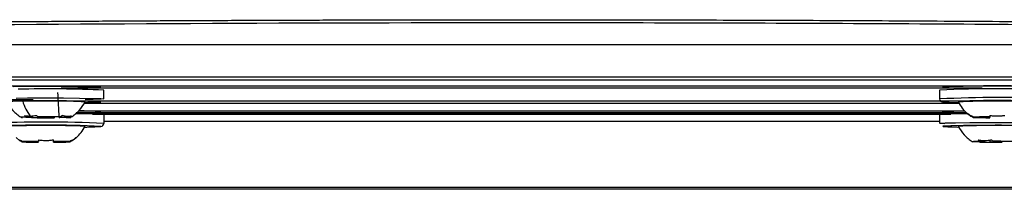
# Model space of a CAD drawing. Header units: millimetres. Extents: x 25 to 1229, y -261 to 1180.
# Tile 96 of 224: x 427 to 494, y 280 to 292. Entities that reach past the tile are written whole.
import ezdxf

# ---------------------------------------------------------------- set-up
doc = ezdxf.new("R2010")
doc.units = ezdxf.units.MM

msp = doc.modelspace()

# ---------------------------------------------------------------- linework, layer by layer
at = {"color": 7, "linetype": 'Continuous', "lineweight": 25}
for p, q in [((363.88, 290.292), (557.951, 290.292)), ((460.926, 287.869), (356.237, 287.869)), ((555.926, 287.458), (365.926, 287.458)), ((555.926, 287.449), (365.926, 287.449)), ((555.926, 287.449), (365.926, 287.449)), ((492.391, 287.314), (429.46, 287.314)), ((492.391, 287.314), (429.46, 287.314)), ((565.614, 287.869), (460.926, 287.869)), ((432.376, 286.577), (432.376, 287.177)), ((489.476, 287.177), (489.476, 286.577)), ((386.014, 286.456), (429.271, 286.456)), ((386.014, 286.456), (429.271, 286.456)), ((429.316, 286.456), (492.911, 286.456)), ((429.316, 286.456), (492.911, 286.456)), ((431.035, 286.284), (490.802, 286.284)), ((431.035, 286.284), (490.802, 286.284)), ((427.459, 285.324), (426.81, 285.315)), ((427.042, 285.342), (427.523, 285.331)), ((427.395, 285.323), (427.424, 285.301)), ((427.424, 285.301), (428.072, 285.309)), ((428.35, 285.342), (427.87, 285.353)), ((428.072, 285.309), (428.075, 285.348)), ((428.501, 285.308), (428.981, 285.297)), ((429.427, 285.349), (428.779, 285.341)), ((428.981, 285.297), (429.026, 285.344)), ((429.809, 285.307), (429.328, 285.319)), ((429.39, 285.349), (429.392, 285.326)), ((429.392, 285.326), (430.041, 285.335)), ((491.332, 285.624), (430.488, 285.624)), ((491.321, 285.634), (430.5, 285.634)), ((491.321, 285.634), (430.5, 285.634)), ((430.5, 285.634), (491.321, 285.634)), ((430.5, 285.634), (491.321, 285.634)), ((430.66, 285.769), (491.186, 285.769)), ((430.66, 285.769), (491.186, 285.769)), ((431.608, 285.546), (490.243, 285.546)), ((432.376, 285.505), (432.376, 284.905)), ((489.476, 285.505), (489.476, 284.905)), ((491.384, 285.606), (491.635, 285.394)), ((491.648, 285.415), (491.635, 285.395)), ((491.648, 285.415), (491.654, 285.428)), ((492.604, 285.334), (491.797, 285.334)), ((491.797, 285.316), (492.604, 285.316)), ((492.604, 285.316), (492.606, 285.333)), ((492.911, 285.353), (492.911, 285.339)), ((492.911, 285.33), (492.911, 285.311)), ((489.476, 285.046), (432.376, 285.046)), ((490.036, 284.677), (490.118, 284.674)), ((490.118, 284.674), (490.318, 284.669)), ((490.125, 284.674), (490.734, 284.66)), ((426.384, 283.934), (426.635, 283.722)), ((430.215, 283.722), (430.468, 283.934)), ((426.648, 283.743), (426.654, 283.756)), ((427.604, 283.662), (426.797, 283.662)), ((426.797, 283.644), (427.604, 283.644)), ((427.604, 283.644), (427.606, 283.661)), ((427.911, 283.681), (427.911, 283.667)), ((428.941, 283.667), (428.941, 283.681)), ((428.941, 283.639), (428.941, 283.655)), ((428.941, 283.625), (428.941, 283.639)), ((429.245, 283.661), (429.247, 283.644)), ((430.054, 283.662), (429.247, 283.662)), ((429.247, 283.644), (430.054, 283.644)), ((430.203, 283.743), (430.197, 283.756)), ((492.458, 283.654), (491.748, 283.647)), ((492.199, 283.674), (492.583, 283.661)), ((492.208, 283.652), (492.236, 283.632)), ((492.236, 283.632), (492.947, 283.638)), ((492.947, 283.638), (492.958, 283.783)), ((493.489, 283.67), (493.106, 283.682)), ((493.36, 283.674), (493.362, 283.636)), ((493.362, 283.636), (493.745, 283.624)), ((493.745, 283.624), (493.779, 283.668)), ((575.969, 280.406), (345.882, 280.406)), ((575.838, 280.537), (346.013, 280.537))]:
    msp.add_line(p, q, dxfattribs=at)
at = {"color": 7, "linetype": 'Continuous', "lineweight": 25, "flags": 128}
for points in [[(359.08, 288.086), (473.147, 288.086), (562.771, 288.086)], [(426.193, 287.43), (427.233, 287.439), (428.39, 287.443), (429.551, 287.44), (430.601, 287.43), (431.438, 287.416), (431.981, 287.398), (432.175, 287.378), (432.17, 287.374)], [(427.539, 286.51), (427.24, 286.511), (426.134, 286.521), (425.252, 286.536), (424.681, 286.555), (424.476, 286.577), (424.657, 286.598), (425.208, 286.617), (425.751, 286.628)], [(426.388, 286.636), (427.169, 286.643), (428.388, 286.646), (429.611, 286.643), (430.717, 286.633), (431.599, 286.618), (432.171, 286.599), (432.375, 286.578), (432.194, 286.557), (431.643, 286.537), (431.1, 286.526)], [(431.123, 286.332), (431.48, 286.339), (432.003, 286.358), (432.175, 286.378), (432.015, 286.396)], [(427.042, 285.342), (426.932, 285.339), (426.844, 285.336), (426.778, 285.333), (426.736, 285.329), (426.718, 285.326), (426.725, 285.322), (426.756, 285.319), (426.81, 285.315)], [(427.523, 285.331), (427.504, 285.33), (427.489, 285.329), (427.476, 285.328), (427.467, 285.327), (427.46, 285.326), (427.457, 285.326), (427.456, 285.325), (427.459, 285.324)], [(429.328, 285.319), (429.347, 285.32), (429.362, 285.321), (429.375, 285.321), (429.384, 285.322), (429.391, 285.323), (429.394, 285.324), (429.395, 285.325), (429.392, 285.326)], [(429.809, 285.307), (429.919, 285.31), (430.007, 285.314), (430.073, 285.317), (430.115, 285.321), (430.133, 285.324), (430.126, 285.328), (430.095, 285.331), (430.041, 285.335)], [(489.711, 285.696), (489.678, 285.703), (489.747, 285.718), (490.011, 285.732), (490.455, 285.745), (491.056, 285.756), (491.196, 285.758)], [(491.367, 285.592), (491.494, 285.485), (491.628, 285.385)], [(489.85, 284.876), (489.54, 284.893), (489.511, 284.914), (489.865, 284.935), (490.568, 284.953), (491.551, 284.966), (492.717, 284.973), (493.953, 284.974), (495.137, 284.967), (496.153, 284.955), (496.695, 284.944)], [(489.815, 284.723), (489.709, 284.714), (489.736, 284.694), (490.125, 284.674)], [(430.484, 283.92), (430.357, 283.813), (430.223, 283.713)], [(492.199, 283.674), (492.066, 283.671), (491.952, 283.668), (491.86, 283.665), (491.789, 283.662), (491.742, 283.658), (491.72, 283.655), (491.721, 283.651), (491.748, 283.647)]]:
    msp.add_lwpolyline(points, dxfattribs=at)
at = {"color": 7, "linetype": 'Continuous', "lineweight": 25}
for centre, radius, start, end in [((493.426, 205.136), 82.136, 87.24353, 92.75647), ((493.426, 209.49), 77.977, 87.24353, 92.75647), ((428.582, 203.145), 84.118, 87.41529, 91.40078), ((493.426, 204.536), 82.136, 87.24353, 92.75647), ((426.545, 279.172), 7.248, 87.72692, 96.2942), ((428.347, 155.522), 130.925, 88.39467, 90.94299), ((428.437, 226.781), 59.655, 87.44094, 91.54077), ((429.673, 287.254), 2.962, 196.46529, 218.50619), ((489.676, 286.577), 0.2, 180.00436, 270.00436), ((493.426, 208.49), 77.977, 87.24353, 92.75647), ((490.716, 298), 11.67, 264.88542, 270.29403), ((493.426, 224.723), 61.712, 87.51565, 92.48435), ((493.262, 287.714), 2.845, 208.03373, 228.24543), ((428.432, 373.677), 88.382, 269.34637, 270.35621), ((428.419, 196.973), 88.382, 89.34637, 90.35621), ((428.424, 338.253), 52.945, 269.61951, 270.08307), ((428.427, 232.397), 52.945, 89.61951, 90.08307), ((430.609, 259.343), 26.222, 86.13768, 90.33158), ((430.827, 268.734), 17.024, 85.45508, 90.58378), ((491.002, 267.511), 18.059, 88.6369, 94.8484), ((492.89, 254.628), 30.725, 89.96134, 92.03836), ((492.89, 316.022), 30.725, 267.96164, 270.03866), ((493.092, 266.19), 19.15, 90.54168, 91.45802), ((493.092, 304.46), 19.15, 268.54198, 269.45832), ((428.426, 202.864), 82.136, 87.24353, 92.75647), ((428.426, 206.818), 77.977, 87.24353, 92.75647), ((428.426, 223.051), 61.712, 87.51565, 92.48435), ((428.589, 286.043), 2.845, 311.75457, 331.96627), ((431.135, 296.329), 11.67, 269.70597, 275.11458), ((432.176, 284.905), 0.2, 269.99564, 359.99564), ((493.521, 155.464), 129.312, 88.5795, 91.64221), ((493.549, 224.381), 60.388, 87.88219, 92.65461), ((427.89, 252.956), 30.725, 89.96134, 92.03836), ((427.89, 314.35), 30.725, 267.96164, 270.03866), ((428.092, 264.518), 19.15, 90.54168, 91.45802), ((428.092, 302.788), 19.15, 268.54198, 269.45832), ((428.961, 252.956), 30.725, 87.96164, 90.03866), ((428.759, 264.518), 19.15, 88.54198, 89.45832), ((428.961, 314.35), 30.725, 269.96134, 272.03836), ((428.759, 302.788), 19.15, 270.54168, 271.45802), ((493.409, 363.644), 80.021, 269.16041, 270.24065), ((492.587, 282.515), 1.146, 90.22347, 96.44676), ((493.406, 331.7), 48.064, 269.45325, 269.94781), ((493.442, 203.662), 80.021, 89.16041, 90.24065), ((493.445, 235.606), 48.064, 89.45325, 89.94781)]:
    msp.add_arc(centre, radius, start, end, dxfattribs=at)
for points, knots in [([(363.217, 290.953), (363.824, 290.966), (365.037, 290.992), (366.859, 291.03), (368.682, 291.067), (370.507, 291.104), (372.334, 291.14), (374.162, 291.175), (375.992, 291.209), (377.823, 291.243), (379.655, 291.276), (381.488, 291.308), (383.323, 291.339), (385.159, 291.37), (386.997, 291.4), (388.835, 291.429), (390.675, 291.457), (392.515, 291.485), (394.357, 291.512), (396.2, 291.538), (398.044, 291.564), (399.888, 291.588), (401.734, 291.612), (403.58, 291.636), (405.427, 291.658), (407.275, 291.68), (409.124, 291.701), (410.973, 291.721), (412.823, 291.741), (414.674, 291.76), (416.525, 291.778), (418.377, 291.795), (420.229, 291.812), (422.082, 291.828), (423.935, 291.843), (425.789, 291.857), (427.642, 291.871), (429.497, 291.884), (431.351, 291.896), (433.206, 291.907), (435.061, 291.918), (436.916, 291.928), (438.771, 291.937), (440.626, 291.945), (442.481, 291.953), (444.337, 291.96), (446.192, 291.966), (448.047, 291.972), (449.902, 291.977), (451.757, 291.981), (453.612, 291.984), (455.466, 291.987), (457.321, 291.988), (459.175, 291.989), (461.667, 291.99), (464.8, 291.989), (468.572, 291.984), (472.345, 291.976), (476.119, 291.965), (479.893, 291.951), (483.667, 291.935), (487.44, 291.915), (491.213, 291.892), (494.985, 291.865), (498.756, 291.836), (502.525, 291.804), (506.292, 291.769), (510.056, 291.73), (513.818, 291.689), (517.577, 291.645), (521.333, 291.597), (525.085, 291.546), (528.833, 291.493), (532.577, 291.436), (536.316, 291.376), (540.05, 291.313), (543.779, 291.248), (547.503, 291.179), (551.22, 291.107), (554.932, 291.032), (557.4, 290.979), (558.634, 290.953)], [0, 0, 0, 0, 0.009496, 0.01899, 0.028482, 0.037972, 0.04746, 0.056946, 0.066429, 0.075911, 0.085391, 0.094868, 0.104344, 0.113817, 0.123289, 0.132759, 0.142226, 0.151692, 0.161155, 0.170616, 0.180076, 0.189533, 0.198989, 0.208442, 0.217894, 0.227343, 0.23679, 0.246236, 0.255679, 0.265121, 0.27456, 0.283998, 0.293433, 0.302867, 0.312299, 0.321728, 0.331156, 0.340582, 0.350005, 0.359427, 0.368847, 0.378265, 0.387681, 0.397095, 0.406507, 0.415917, 0.425325, 0.434731, 0.444136, 0.453538, 0.462939, 0.472337, 0.481734, 0.491128, 0.500521, 0.51963, 0.538747, 0.557872, 0.577005, 0.596146, 0.615295, 0.634452, 0.653617, 0.67279, 0.691971, 0.711161, 0.730358, 0.749564, 0.768778, 0.788001, 0.807232, 0.826471, 0.845718, 0.864974, 0.884238, 0.90351, 0.922791, 0.942081, 0.961379, 0.980685, 1, 1, 1, 1]), ([(556.606, 290.772), (555.629, 290.793), (554.649, 290.813), (552.691, 290.853), (549.751, 290.912), (542.878, 291.044), (529.08, 291.28), (517.163, 291.436), (505.186, 291.562), (501.183, 291.598), (493.158, 291.661), (489.134, 291.688), (481.081, 291.73), (477.052, 291.745), (468.988, 291.767), (464.952, 291.772), (444.804, 291.772), (428.759, 291.688), (408.794, 291.48), (404.806, 291.433), (396.837, 291.328), (392.855, 291.271), (384.921, 291.146), (378.99, 291.044), (373.089, 290.931), (369.162, 290.854), (367.2, 290.813), (365.245, 290.772)], [0, 0, 0, 0, 0.015625, 0.015625, 0.03125, 0.0625, 0.125, 0.25, 0.25, 0.3125, 0.3125, 0.375, 0.375, 0.4375, 0.4375, 0.5, 0.5, 0.75, 0.75, 0.8125, 0.8125, 0.875, 0.875, 0.9375, 0.96875, 0.96875, 1, 1, 1, 1]), ([(425.751, 286.377), (425.878, 286.17), (426.134, 285.758), (426.523, 285.469), (426.718, 285.324)], [0, 0, 0, 0, 0.500043, 1, 1, 1, 1]), ([(430.133, 285.324), (430.328, 285.469), (430.718, 285.758), (430.973, 286.17), (431.1, 286.377)], [0, 0, 0, 0, 0.499962, 1, 1, 1, 1]), ([(426.953, 285.443), (426.997, 285.436), (427.084, 285.422), (427.218, 285.411), (427.31, 285.41), (427.355, 285.41)], [0, 0, 0, 0, 0.335653, 0.667498, 1, 1, 1, 1]), ([(429.547, 285.449), (429.584, 285.441), (429.658, 285.424), (429.766, 285.409), (429.887, 285.401), (430.021, 285.405), (430.114, 285.425), (430.161, 285.435)], [0, 0, 0, 0, 0.167698, 0.333556, 0.499803, 0.749059, 1, 1, 1, 1]), ([(492.911, 285.455), (492.968, 285.447), (493.081, 285.431), (493.253, 285.419), (493.454, 285.414), (493.684, 285.422), (493.855, 285.444), (493.941, 285.455)], [0, 0, 0, 0, 0.167698, 0.333556, 0.499803, 0.749059, 1, 1, 1, 1]), ([(490.752, 284.704), (490.879, 284.498), (491.135, 284.085), (491.524, 283.796), (491.719, 283.652)], [0, 0, 0, 0, 0.50003, 1, 1, 1, 1]), ([(426.648, 283.743), (426.644, 283.736), (426.636, 283.722), (426.63, 283.713), (426.629, 283.713), (426.628, 283.713)], [0, 0, 0, 0, 0.335653, 0.667498, 1, 1, 1, 1]), ([(427.911, 283.783), (427.968, 283.775), (428.081, 283.76), (428.253, 283.747), (428.454, 283.742), (428.684, 283.75), (428.855, 283.772), (428.941, 283.783)], [0, 0, 0, 0, 0.167698, 0.333556, 0.499803, 0.749059, 1, 1, 1, 1]), ([(430.203, 283.761), (430.207, 283.752), (430.215, 283.734), (430.221, 283.719), (430.222, 283.715), (430.223, 283.713)], [0, 0, 0, 0, 0.335653, 0.667498, 1, 1, 1, 1]), ([(492.129, 283.775), (492.177, 283.767), (492.274, 283.753), (492.422, 283.742), (492.597, 283.739), (492.802, 283.748), (492.957, 283.772), (493.035, 283.783)], [0, 0, 0, 0, 0.167698, 0.333556, 0.499803, 0.749059, 1, 1, 1, 1])]:
    msp.add_open_spline(points, degree=3, knots=knots, dxfattribs=at)
for points in [[(429.328, 285.319), (429.301, 285.884), (429.272, 286.448), (429.243, 287.013)], [(426.953, 285.443), (426.982, 285.408), (427.012, 285.374), (427.042, 285.342)], [(427.355, 285.41), (427.495, 285.412), (427.637, 285.427), (427.781, 285.454)], [(427.87, 285.353), (427.839, 285.385), (427.81, 285.419), (427.781, 285.454)], [(429.547, 285.449), (429.508, 285.414), (429.468, 285.381), (429.427, 285.349)], [(430.041, 285.335), (430.081, 285.366), (430.121, 285.4), (430.161, 285.435)], [(491.628, 285.385), (491.628, 285.388), (491.635, 285.404), (491.648, 285.433)], [(491.797, 285.334), (491.746, 285.365), (491.696, 285.398), (491.648, 285.433)], [(491.648, 285.415), (491.696, 285.38), (491.746, 285.347), (491.797, 285.316)], [(492.911, 285.455), (492.911, 285.419), (492.911, 285.385), (492.911, 285.353)], [(426.628, 283.713), (426.628, 283.716), (426.635, 283.732), (426.648, 283.761)], [(426.797, 283.662), (426.746, 283.693), (426.696, 283.726), (426.648, 283.761)], [(426.648, 283.743), (426.696, 283.708), (426.746, 283.675), (426.797, 283.644)], [(427.911, 283.783), (427.911, 283.747), (427.911, 283.714), (427.911, 283.681)], [(428.941, 283.681), (428.941, 283.714), (428.941, 283.747), (428.941, 283.783)], [(430.203, 283.761), (430.155, 283.726), (430.105, 283.693), (430.054, 283.662)], [(430.054, 283.644), (430.105, 283.675), (430.155, 283.708), (430.203, 283.743)], [(430.223, 283.713), (430.223, 283.71), (430.216, 283.72), (430.203, 283.743)], [(492.129, 283.775), (492.152, 283.739), (492.175, 283.706), (492.199, 283.674)], [(493.106, 283.682), (493.082, 283.714), (493.058, 283.748), (493.035, 283.783)]]:
    msp.add_open_spline(points, degree=3, dxfattribs=at)

doc.saveas('drawing.dxf')
